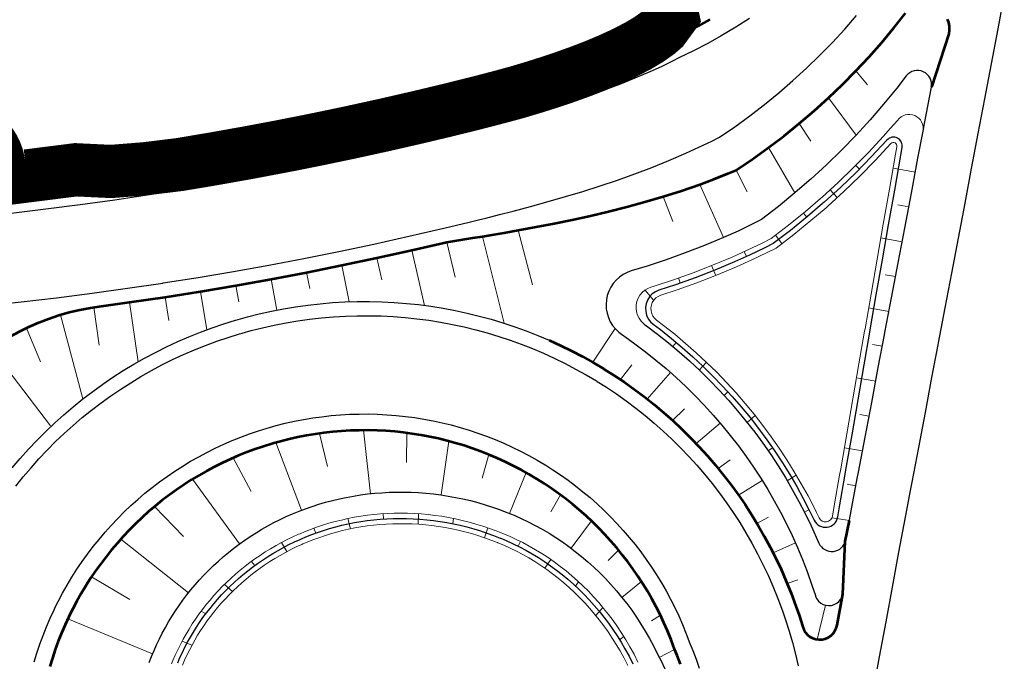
# Model space of a CAD drawing. Header units: metres. Extents: x 102313 to 104557, y 415820 to 422103.
# Tile 250 of 256: x 103896 to 104034, y 420761 to 420852. Entities that reach past the tile are written whole.
import ezdxf

# ---------------------------------------------------------------- set-up
doc = ezdxf.new("R2010")
doc.units = ezdxf.units.M
doc.header["$MEASUREMENT"] = 0
doc.linetypes.add('KG-GV', pattern=[42, 12, -6, 0, -6, 12, -6])
for name, color, linetype, lineweight in [('N-WE-GK-DAMWAND-G', 30, 'Continuous', 30), ('N-WE-GW-GRONDWERKLIJN-G', 90, 'Continuous', 53), ('N-WE-GW-GRONDWERKLIJN_KRUIN-G', 90, 'Continuous', 53), ('N-WE-GW-GRONDWERKLIJN_TEEN-G', 90, 'Continuous', 30), ('N-WE-GW-TALUDARCERING-G', 90, 'Continuous', 13), ('N-WE-GW-WATERGANG-G', 90, 'Continuous', 0), ('N-WE-GW-WATERGANG_WATERLIJN-G', 130, 'Continuous', 30), ('N-WE-KG-GRONDVERWERVING-G', 130, 'KG-GV', 30), ('N-WE-VH-KANTVERHARDING-GD', 6, 'Continuous', 30)]:
    doc.layers.add(name, color=color, linetype=linetype, lineweight=lineweight)

msp = doc.modelspace()

# ---------------------------------------------------------------- linework, layer by layer
at = {"layer": 'N-WE-GK-DAMWAND-G', "const_width": 0.5, "flags": 128}
msp.add_lwpolyline([(103987.956, 420852.393), (103986.556, 420850.48), (103985.79, 420849.817), (103984.406, 420848.84), (103982.946, 420847.974), (103980.978, 420846.955), (103978.946, 420846.019), (103976.863, 420845.147), (103974.737, 420844.326), (103972.571, 420843.55), (103970.371, 420842.811), (103968.139, 420842.105), (103965.877, 420841.428), (103963.579, 420840.804), (103961.255, 420840.197), (103959.407, 420839.727), (103957.544, 420839.263), (103956.541, 420839.016), (103955.249, 420838.702), (103951.79, 420837.879), (103947.028, 420836.788), (103942.256, 420835.744), (103937.475, 420834.747), (103932.683, 420833.798), (103927.883, 420832.895), (103923.074, 420832.04), (103918.257, 420831.231), (103913.442, 420830.639), (103913.407, 420830.636), (103908.53, 420830.247), (103903.576, 420830.487), (103887.084, 420828.406)], dxfattribs=at)
at = {"layer": 'N-WE-GW-GRONDWERKLIJN-G', "flags": 128}
for points in [[(104026.632, 420849.899), (104024.184, 420842.355)], [(104011.701, 420770.962), (104012.048, 420778.358), (104012.614, 420781.297)]]:
    msp.add_lwpolyline(points, dxfattribs=at)
at = {"layer": 'N-WE-GW-GRONDWERKLIJN_KRUIN-G', "flags": 128}
msp.add_lwpolyline([(103877.815, 420778.891, -0.3770636), (103907.19, 420811.515), (103911.139, 420812.061), (103916.147, 420812.805), (103916.183, 420812.811), (103921.147, 420813.599), (103926.14, 420814.443), (103931.123, 420815.337), (103936.097, 420816.281), (103941.062, 420817.274), (103946.016, 420818.317), (103950.96, 420819.41), (103955.893, 420820.552), (103959.545, 420821.131), (103960.909, 420821.354), (103961.97, 420821.531), (103963.95, 420821.867), (103965.936, 420822.215), (103968.464, 420822.677), (103971.001, 420823.167), (103973.548, 420823.69), (103976.102, 420824.251), (103978.664, 420824.853), (103981.233, 420825.504), (103983.806, 420826.206), (103986.382, 420826.967), (103988.959, 420827.79), (103991.534, 420828.681), (103993.519, 420829.419), (103995.499, 420830.202), (103996.668, 420830.687), (103998.967, 420832.242), (104001.216, 420833.856), (104003.188, 420835.353), (104003.411, 420835.527), (104005.553, 420837.255), (104007.638, 420839.036), (104009.667, 420840.87), (104011.637, 420842.754), (104013.547, 420844.687), (104015.397, 420846.667), (104017.185, 420848.692), (104018.91, 420850.76), (104020.53, 420852.822)], format="xyb", dxfattribs=at)
for points in [[(103992.962, 420851.928), (103991.238, 420850.968), (103989.291, 420849.95), (103987.319, 420848.987), (103986.424, 420848.537), (103984.894, 420847.8), (103983.34, 420847.09), (103981.289, 420846.207), (103979.201, 420845.365), (103977.077, 420844.562), (103974.92, 420843.795), (103972.731, 420843.061), (103970.512, 420842.357), (103968.264, 420841.68), (103965.989, 420841.028), (103963.689, 420840.395), (103961.364, 420839.78), (103959.515, 420839.304), (103957.651, 420838.835), (103956.647, 420838.585), (103955.355, 420838.267), (103951.895, 420837.435), (103947.132, 420836.332), (103942.357, 420835.277), (103937.573, 420834.27), (103932.778, 420833.31), (103927.974, 420832.399), (103923.162, 420831.536), (103918.341, 420830.721), (103913.547, 420829.959), (103913.512, 420829.954), (103908.675, 420829.235), (103903.832, 420828.565), (103898.982, 420827.943), (103894.126, 420827.37)], [(104026.393, 420851.97), (104026.57, 420851.472), (104026.67, 420850.952), (104026.691, 420850.424), (104026.632, 420849.899)], [(103970.292, 420806.718), (103971.875, 420805.996), (103973.437, 420805.232), (103974.979, 420804.425), (103976.498, 420803.577), (103977.993, 420802.689), (103978.115, 420802.614), (103979.464, 420801.76), (103980.909, 420800.793), (103982.328, 420799.786), (103983.719, 420798.742), (103985.081, 420797.66), (103986.414, 420796.542), (103987.716, 420795.389), (103988.987, 420794.2), (103990.224, 420792.978), (103991.429, 420791.723), (103992.599, 420790.436), (103993.734, 420789.118), (103994.833, 420787.77), (103995.895, 420786.392), (103996.92, 420784.986), (103997.906, 420783.554), (103998.853, 420782.095), (103999.761, 420780.611), (104000.628, 420779.103), (104001.454, 420777.572), (104002.239, 420776.019), (104002.981, 420774.446), (104003.681, 420772.854), (104004.405, 420771.068), (104005.076, 420769.262), (104005.519, 420767.972), (104006.042, 420766.319), (104006.189, 420765.944), (104006.42, 420765.562), (104006.716, 420765.228), (104007.066, 420764.951), (104007.461, 420764.741), (104007.886, 420764.604), (104008.329, 420764.545), (104008.775, 420764.566), (104009.21, 420764.666), (104009.621, 420764.842), (104009.993, 420765.088), (104010.316, 420765.397), (104010.579, 420765.758), (104010.774, 420766.16), (104010.893, 420766.59)], [(103988.802, 420761.101), (103988.346, 420762.286), (103987.969, 420763.198), (103987.487, 420764.496), (103986.967, 420765.778), (103986.464, 420766.922), (103985.931, 420768.053), (103985.367, 420769.168), (103984.774, 420770.267), (103984.151, 420771.351), (103983.499, 420772.417), (103982.818, 420773.465), (103982.11, 420774.494), (103981.374, 420775.504), (103980.611, 420776.494), (103979.821, 420777.462), (103979.006, 420778.409), (103978.165, 420779.334), (103977.3, 420780.235), (103976.411, 420781.113), (103975.498, 420781.967), (103974.563, 420782.796), (103973.605, 420783.599), (103972.627, 420784.376), (103971.627, 420785.126), (103970.608, 420785.849), (103969.57, 420786.544), (103968.601, 420787.158), (103968.513, 420787.212), (103967.439, 420787.85), (103966.348, 420788.459), (103965.24, 420789.038), (103964.118, 420789.587), (103962.981, 420790.106), (103961.831, 420790.594), (103960.667, 420791.051), (103959.492, 420791.476), (103958.306, 420791.869), (103957.11, 420792.23), (103955.904, 420792.559), (103954.69, 420792.855), (103953.469, 420793.118), (103952.24, 420793.348), (103951.006, 420793.545), (103949.767, 420793.709), (103948.525, 420793.839), (103947.279, 420793.935), (103946.031, 420793.998), (103944.781, 420794.027), (103943.532, 420794.022), (103942.283, 420793.984), (103941.035, 420793.912), (103939.79, 420793.806), (103938.548, 420793.667), (103937.311, 420793.494), (103936.078, 420793.288), (103934.852, 420793.049), (103933.632, 420792.776), (103932.42, 420792.471), (103931.493, 420792.214), (103931.217, 420792.133), (103930.023, 420791.763), (103928.84, 420791.361), (103927.668, 420790.927), (103926.509, 420790.462), (103925.362, 420789.965), (103924.229, 420789.438), (103923.111, 420788.88), (103922.008, 420788.293), (103920.921, 420787.676), (103919.852, 420787.029), (103918.8, 420786.354), (103917.767, 420785.651), (103916.753, 420784.921), (103915.76, 420784.163), (103914.787, 420783.379), (103913.835, 420782.568), (103912.906, 420781.733), (103912, 420780.872), (103911.117, 420779.988), (103910.259, 420779.08), (103909.425, 420778.149), (103908.617, 420777.196), (103907.835, 420776.221), (103907.079, 420775.226), (103906.351, 420774.211), (103905.65, 420773.176), (103904.977, 420772.123), (103904.333, 420771.052), (103903.718, 420769.964), (103903.133, 420768.86), (103902.784, 420768.165), (103902.578, 420767.741), (103902.053, 420766.606), (103901.559, 420765.459), (103901.096, 420764.298), (103900.665, 420763.125), (103900.265, 420761.941), (103899.898, 420760.747)], [(104010.893, 420766.59), (104011.701, 420770.962)]]:
    msp.add_lwpolyline(points, dxfattribs=at)
at = {"layer": 'N-WE-GW-GRONDWERKLIJN_TEEN-G', "flags": 128}
msp.add_lwpolyline([(103983.79, 420808.91), (103984.009, 420808.751), (103985.581, 420807.57), (103987.119, 420806.349), (103988.621, 420805.09), (103990.088, 420803.794), (103991.517, 420802.461), (103992.909, 420801.093), (103994.262, 420799.69), (103995.575, 420798.254), (103996.849, 420796.786), (103998.081, 420795.286), (103999.271, 420793.757), (104000.419, 420792.199), (104001.524, 420790.613), (104002.585, 420789), (104003.602, 420787.362), (104004.574, 420785.7), (104005.5, 420784.015), (104006.38, 420782.308), (104007.214, 420780.581), (104008.316, 420778.134, 0.7340034), (104012.105, 420778.586), (104012.974, 420783.213), (104013.734, 420787.23), (104013.906, 420788.141), (104014.837, 420793.053), (104015.769, 420797.966), (104016.7, 420802.878), (104017.572, 420807.476), (104017.631, 420807.791), (104018.563, 420812.703), (104019.494, 420817.616), (104020.425, 420822.528), (104021.357, 420827.441), (104022.288, 420832.353), (104023.014, 420836.183), (104023.219, 420837.266), (104024.184, 420842.355, 0.7860302), (104020.644, 420843.96), (104019.298, 420842.24), (104017.453, 420839.999), (104015.538, 420837.797), (104013.554, 420835.637), (104011.502, 420833.522), (104009.382, 420831.453), (104007.196, 420829.432), (104006.967, 420829.227), (104004.942, 420827.465), (104002.62, 420825.557), (104000.232, 420823.712), (103999.015, 420823.099), (103996.949, 420822.109), (103994.874, 420821.178), (103992.18, 420820.055), (103989.484, 420819.018), (103986.792, 420818.06), (103984.107, 420817.174), (103981.878, 420816.485), (103981.285, 420816.266), (103980.725, 420815.973), (103980.206, 420815.612), (103979.737, 420815.188), (103979.326, 420814.708), (103978.978, 420814.181), (103978.699, 420813.614), (103978.494, 420813.016), (103978.366, 420812.397), (103978.317, 420811.767), (103978.349, 420811.135), (103978.459, 420810.513), (103978.647, 420809.91), (103978.91, 420809.335), (103979.243, 420808.798), (103979.642, 420808.307), (103980.099, 420807.87), (103980.491, 420807.572), (103980.838, 420807.333), (103980.965, 420807.244), (103982.374, 420806.236), (103983.878, 420805.1), (103985.35, 420803.926), (103986.788, 420802.716), (103988.191, 420801.47), (103989.558, 420800.189), (103990.889, 420798.874), (103992.183, 420797.527), (103993.439, 420796.148), (103994.656, 420794.738), (103995.834, 420793.299), (103996.972, 420791.83), (103998.069, 420790.335), (103999.124, 420788.813), (104000.137, 420787.266), (104001.108, 420785.695), (104002.036, 420784.1), (104002.92, 420782.484), (104003.759, 420780.848), (104004.555, 420779.192), (104005.305, 420777.517), (104006.009, 420775.826), (104006.668, 420774.118), (104007.344, 420772.21), (104007.826, 420770.731), (104007.862, 420770.626), (104008.038, 420770.267), (104008.283, 420769.952), (104008.585, 420769.69), (104008.933, 420769.495), (104009.313, 420769.372), (104009.71, 420769.327), (104010.108, 420769.362), (104010.491, 420769.475), (104010.843, 420769.662), (104011.152, 420769.916), (104011.404, 420770.225), (104011.59, 420770.579), (104011.701, 420770.962)], format="xyb", dxfattribs=at)
for points in [[(103894.617, 420788.747), (103895.742, 420790.074), (103896.903, 420791.369), (103898.098, 420792.633), (103899.327, 420793.865), (103900.588, 420795.063), (103901.881, 420796.226), (103903.206, 420797.354), (103904.56, 420798.445), (103905.943, 420799.5), (103907.354, 420800.517), (103908.792, 420801.496), (103910.256, 420802.435), (103911.745, 420803.335), (103913.257, 420804.194), (103914.793, 420805.012), (103916.349, 420805.788), (103917.926, 420806.522), (103919.523, 420807.214), (103921.137, 420807.861), (103922.768, 420808.465), (103924.415, 420809.025), (103926.077, 420809.54), (103926.46, 420809.652), (103927.751, 420810.01), (103929.438, 420810.435), (103931.136, 420810.814), (103932.843, 420811.147), (103934.559, 420811.434), (103936.282, 420811.675), (103938.01, 420811.868), (103939.744, 420812.016), (103941.48, 420812.116), (103943.219, 420812.169), (103944.958, 420812.176), (103946.697, 420812.136), (103948.435, 420812.048), (103950.169, 420811.914), (103951.899, 420811.733), (103953.624, 420811.505), (103955.341, 420811.231), (103957.051, 420810.911), (103958.752, 420810.545), (103960.442, 420810.133), (103962.12, 420809.675), (103963.785, 420809.173), (103965.436, 420808.625), (103967.072, 420808.033), (103968.691, 420807.398), (103970.292, 420806.718)], [(103913.921, 420761.307), (103914.244, 420762.149), (103914.372, 420762.465), (103914.591, 420762.983), (103914.959, 420763.81), (103915.348, 420764.629), (103915.76, 420765.439), (103916.192, 420766.24), (103916.646, 420767.032), (103917.12, 420767.814), (103917.615, 420768.585), (103918.131, 420769.346), (103918.667, 420770.094), (103919.224, 420770.831), (103919.8, 420771.555), (103920.396, 420772.265), (103921.011, 420772.962), (103921.646, 420773.645), (103922.299, 420774.314), (103922.971, 420774.967), (103923.661, 420775.605), (103924.369, 420776.226), (103925.095, 420776.831), (103925.837, 420777.419), (103926.597, 420777.99), (103927.374, 420778.542), (103928.166, 420779.076), (103928.975, 420779.591), (103929.798, 420780.087), (103930.637, 420780.563), (103931.49, 420781.018), (103932.358, 420781.454), (103933.239, 420781.868), (103934.133, 420782.26), (103934.34, 420782.347), (103935.039, 420782.631), (103935.959, 420782.979), (103936.889, 420783.305), (103937.831, 420783.608), (103938.784, 420783.887), (103939.747, 420784.143), (103940.719, 420784.375), (103941.701, 420784.582), (103942.691, 420784.765), (103943.689, 420784.922), (103944.694, 420785.055), (103945.706, 420785.161), (103946.724, 420785.242), (103947.748, 420785.297), (103948.776, 420785.325), (103949.809, 420785.327), (103950.845, 420785.302), (103951.884, 420785.25), (103952.926, 420785.17), (103953.969, 420785.064), (103955.013, 420784.93), (103956.058, 420784.768), (103957.101, 420784.578), (103958.144, 420784.36), (103959.185, 420784.115), (103960.224, 420783.841), (103961.259, 420783.539), (103962.29, 420783.209), (103963.316, 420782.851), (103964.337, 420782.465), (103965.352, 420782.05), (103965.435, 420782.015), (103966.359, 420781.606), (103967.356, 420781.131), (103968.342, 420780.626), (103969.317, 420780.09), (103970.28, 420779.525), (103971.229, 420778.929), (103972.164, 420778.304), (103973.083, 420777.65), (103973.986, 420776.968), (103974.872, 420776.257), (103975.739, 420775.519), (103976.588, 420774.754), (103977.417, 420773.962), (103978.225, 420773.143), (103979.012, 420772.3), (103979.776, 420771.431), (103980.518, 420770.538), (103981.235, 420769.621), (103981.928, 420768.682), (103982.595, 420767.72), (103983.237, 420766.736), (103983.851, 420765.732), (103984.438, 420764.708), (103985.055, 420763.551), (103985.637, 420762.372), (103986.082, 420761.537), (103986.626, 420760.443)]]:
    msp.add_lwpolyline(points, dxfattribs=at)
at = {"layer": 'N-WE-GW-TALUDARCERING-G', "flags": 128}
for points in [[(104015.18, 420842.727), (104013.547, 420844.687)], [(104013.554, 420835.637), (104009.667, 420840.87)], [(104007.192, 420834.771), (104005.553, 420837.255)], [(104004.942, 420827.465), (104001.216, 420833.856)], [(104013.516, 420831.363), (104014.042, 420830.846)], [(104021.922, 420830.423), (104018.793, 420830.977)], [(103998.222, 420827.645), (103996.668, 420830.687)], [(103994.874, 420821.178), (103991.534, 420828.681)], [(103987.751, 420823.458), (103986.382, 420826.967)], [(104009.9, 420827.91), (104010.909, 420826.83)], [(104020.991, 420825.511), (104019.457, 420825.781)], [(104006.139, 420824.617), (104006.618, 420824.052)], [(103963.934, 420809.125), (103960.909, 420821.354)], [(103967.932, 420814.546), (103965.936, 420822.215)], [(104002.218, 420821.516), (104003.108, 420820.336)], [(103957.063, 420815.606), (103955.893, 420820.552)], [(104020.06, 420820.598), (104017.057, 420821.125)], [(103952.72, 420811.631), (103950.96, 420819.41)], [(103997.8, 420819.204), (103998.122, 420818.526)], [(103942.116, 420812.141), (103941.062, 420817.274)], [(103946.686, 420815.213), (103946.016, 420818.317)], [(103993.204, 420817.236), (103993.779, 420815.851)], [(103936.538, 420814.02), (103936.097, 420816.281)], [(104019.128, 420815.686), (104017.662, 420815.941)], [(103926.545, 420812.117), (103926.14, 420814.443)], [(103931.928, 420810.975), (103931.123, 420815.337)], [(103988.519, 420815.491), (103988.777, 420814.787)], [(103922.033, 420808.199), (103921.147, 420813.599)], [(103983.829, 420813.79), (103985.029, 420812.346)], [(103912.341, 420803.68), (103911.139, 420812.061)], [(103916.657, 420809.49), (103916.147, 420812.805)], [(103901.412, 420810.31), (103904.56, 420798.445)], [(103906.838, 420806.011), (103906.124, 420811.367)], [(104018.197, 420810.773), (104015.339, 420811.269)], [(103896.607, 420808.436), (103898.603, 420803.685)], [(103979.579, 420808.384), (103976.433, 420803.614)], [(103987.732, 420805.836), (103988.199, 420806.421)], [(104017.266, 420805.861), (104015.876, 420806.101)], [(103891.694, 420805.519), (103899.999, 420794.657)], [(103981.957, 420803.256), (103980.356, 420801.17)], [(103991.464, 420802.51), (103992.475, 420803.617)], [(103987.412, 420802.161), (103984.113, 420798.435)], [(104016.334, 420800.948), (104013.634, 420801.416)], [(103994.955, 420798.932), (103995.495, 420799.451)], [(103989.357, 420797.072), (103987.676, 420795.425)], [(104015.403, 420796.036), (104014.091, 420796.264)], [(103994.407, 420795.027), (103991.024, 420792.152)], [(103998.202, 420795.131), (103999.35, 420796.093)], [(103939.056, 420788.916), (103937.936, 420793.585)], [(103945.099, 420785.097), (103944.135, 420794.029)], [(103950.167, 420789.485), (103950.243, 420793.65)], [(103935.403, 420782.769), (103931.764, 420792.291)], [(103955.071, 420784.92), (103956.156, 420792.493)], [(104001.176, 420791.113), (104001.78, 420791.556)], [(104014.472, 420791.123), (104011.921, 420791.568)], [(103928.303, 420785.409), (103925.742, 420790.134)], [(103960.872, 420787.262), (103961.779, 420790.615)], [(103995.821, 420789.868), (103994.137, 420788.632)], [(103964.7, 420782.316), (103967.032, 420788.082)], [(103926.638, 420778.018), (103920.002, 420787.122)], [(104000.319, 420786.973), (103996.994, 420784.881)], [(104003.87, 420786.903), (104005.138, 420787.703)], [(104013.541, 420786.211), (104012.302, 420786.427)], [(103970.55, 420782.54), (103971.897, 420784.928)], [(103918.742, 420779.047), (103914.675, 420783.286)], [(104006.272, 420782.518), (104006.93, 420782.876)], [(103941.934, 420781.594), (103942.293, 420780.149)], [(103946.884, 420782.271), (103946.958, 420781.532)], [(103951.88, 420782.271), (103951.817, 420780.79)], [(103956.831, 420781.603), (103956.698, 420780.876)], [(103973.387, 420777.421), (103976.259, 420781.258)], [(104001.204, 420781.783), (103999.578, 420780.916)], [(104012.614, 420781.297), (104010.205, 420781.718)], [(103937.127, 420780.233), (103937.411, 420779.545)], [(103961.652, 420780.292), (103961.192, 420778.887)], [(103919.448, 420771.113), (103909.892, 420778.676)], [(103932.558, 420778.213), (103933.326, 420776.933)], [(103966.259, 420778.359), (103965.932, 420777.696)], [(103978.631, 420775.669), (103980.073, 420777.159)], [(104005.018, 420778.156), (104001.872, 420776.759)], [(103928.327, 420775.556), (103928.804, 420774.982)], [(103970.551, 420775.803), (103969.708, 420774.582)], [(103911.2, 420770.181), (103905.778, 420773.369)], [(103974.448, 420772.677), (103974.021, 420772.059)], [(103980.557, 420770.488), (103983.316, 420772.705)], [(104005.37, 420772.973), (104003.859, 420772.429)], [(103924.527, 420772.314), (103925.647, 420771.325)], [(103921.245, 420768.549), (103921.876, 420768.147)], [(103977.885, 420769.051), (103976.863, 420767.949)], [(104009.261, 420769.389), (104008.083, 420764.568)], [(103914.396, 420762.52), (103902.446, 420767.462)], [(103984.704, 420767.189), (103985.97, 420767.973)], [(103918.562, 420764.335), (103919.938, 420763.742)], [(103980.804, 420764.997), (103980.222, 420764.524)], [(103985.827, 420762.016), (103987.983, 420763.164)]]:
    msp.add_lwpolyline(points, dxfattribs=at)
at = {"layer": 'N-WE-GW-WATERGANG-G', "flags": 128}
for points in [[(104023.01, 420836.162, 0.805066), (104019.415, 420837.693), (104018.428, 420836.602), (104018.428, 420836.602), (104017.393, 420835.439), (104015.343, 420833.229), (104013.223, 420831.065), (104011.035, 420828.949), (104008.778, 420826.883), (104008.543, 420826.674), (104006.453, 420824.873), (104004.059, 420822.925), (104001.596, 420821.04), (104000.346, 420820.41), (103998.223, 420819.393), (103996.094, 420818.438), (103993.333, 420817.285), (103990.575, 420816.223), (103987.824, 420815.243), (103985.086, 420814.339), (103984.649, 420814.2), (103984.196, 420814.015), (103983.779, 420813.759), (103983.409, 420813.439), (103983.096, 420813.063), (103982.849, 420812.641), (103982.673, 420812.184), (103982.574, 420811.705), (103982.554, 420811.216), (103982.614, 420810.73), (103982.752, 420810.261), (103982.965, 420809.82), (103983.246, 420809.42), (103983.589, 420809.07), (103983.79, 420808.91)], [(103985.44, 420809.556), (103986.433, 420808.805), (103988.003, 420807.561), (103989.538, 420806.278), (103991.036, 420804.956), (103992.497, 420803.597), (103993.919, 420802.202), (103995.301, 420800.772), (103996.644, 420799.307), (103997.945, 420797.81), (103999.204, 420796.28), (104000.421, 420794.72), (104001.595, 420793.131), (104002.724, 420791.513), (104003.809, 420789.867), (104004.849, 420788.196), (104005.843, 420786.5), (104006.79, 420784.78), (104007.69, 420783.038), (104007.968, 420782.46), (104008.349, 420781.699, 0.7371792), (104010.244, 420781.944), (104010.542, 420783.658), (104011.245, 420787.687), (104011.404, 420788.6), (104012.263, 420793.526), (104013.119, 420798.452), (104013.974, 420803.379), (104014.772, 420807.991), (104014.826, 420808.306), (104015.68, 420813.234), (104016.538, 420818.162), (104017.401, 420823.088), (104018.268, 420828.014), (104019.14, 420832.938), (104019.327, 420833.991, 0.7473316), (104018.469, 420834.42), (104016.238, 420832.025), (104014.084, 420829.837), (104011.861, 420827.698), (104009.569, 420825.609), (104009.33, 420825.398), (104007.209, 420823.578), (104004.778, 420821.609), (104002.279, 420819.705), (104001.011, 420819.066), (103998.86, 420818.036), (103996.704, 420817.068), (103993.91, 420815.901), (103991.12, 420814.826), (103988.34, 420813.835), (103986.02, 420813.064), (103985.654, 420812.904), (103985.328, 420812.674), (103985.053, 420812.384), (103984.841, 420812.046), (103984.701, 420811.672), (103984.638, 420811.278), (103984.655, 420810.879), (103984.75, 420810.491), (103984.921, 420810.13), (103985.16, 420809.81), (103985.44, 420809.556)]]:
    msp.add_lwpolyline(points, format="xyb", dxfattribs=at)
for points in [[(103917.064, 420761.141), (103917.26, 420761.614), (103917.59, 420762.369), (103917.94, 420763.118), (103918.309, 420763.859), (103918.698, 420764.592), (103919.106, 420765.316), (103919.534, 420766.032), (103919.98, 420766.739), (103920.445, 420767.436), (103920.929, 420768.123), (103921.431, 420768.799), (103921.952, 420769.464), (103922.491, 420770.118), (103923.047, 420770.759), (103923.621, 420771.388), (103924.213, 420772.004), (103924.822, 420772.606), (103925.448, 420773.195), (103926.09, 420773.769), (103926.749, 420774.329), (103927.424, 420774.873), (103928.114, 420775.401), (103928.82, 420775.914), (103929.541, 420776.41), (103930.277, 420776.888), (103931.027, 420777.35), (103931.792, 420777.794), (103932.57, 420778.219), (103933.361, 420778.626), (103934.165, 420779.014), (103934.982, 420779.383), (103935.172, 420779.465), (103935.811, 420779.732), (103936.652, 420780.061), (103937.503, 420780.369), (103938.366, 420780.656), (103939.239, 420780.922), (103940.121, 420781.167), (103941.013, 420781.389), (103941.914, 420781.59), (103942.823, 420781.768), (103943.74, 420781.923), (103944.665, 420782.055), (103945.596, 420782.163), (103946.533, 420782.248), (103947.476, 420782.309), (103948.424, 420782.346), (103949.376, 420782.358), (103950.332, 420782.346), (103951.292, 420782.309), (103952.255, 420782.246), (103953.219, 420782.159), (103954.185, 420782.046), (103955.152, 420781.908), (103956.119, 420781.743), (103957.086, 420781.553), (103958.051, 420781.337), (103959.015, 420781.095), (103959.977, 420780.827), (103960.935, 420780.533), (103961.889, 420780.212), (103962.84, 420779.865), (103963.785, 420779.492), (103963.862, 420779.46), (103964.723, 420779.091), (103965.653, 420778.661), (103966.574, 420778.203), (103967.484, 420777.716), (103968.383, 420777.2), (103969.27, 420776.657), (103970.144, 420776.086), (103971.004, 420775.487), (103971.85, 420774.862), (103972.679, 420774.21), (103973.492, 420773.531), (103974.288, 420772.827), (103975.066, 420772.098), (103975.825, 420771.344), (103976.564, 420770.565), (103977.283, 420769.763), (103977.98, 420768.938), (103978.655, 420768.091), (103979.307, 420767.221), (103979.936, 420766.331), (103980.541, 420765.419), (103981.121, 420764.488), (103981.675, 420763.538), (103982.259, 420762.465), (103982.81, 420761.369)], [(103918.595, 420760.929), (103918.906, 420761.649), (103919.236, 420762.362), (103919.584, 420763.068), (103919.951, 420763.767), (103920.337, 420764.459), (103920.741, 420765.142), (103921.162, 420765.816), (103921.602, 420766.482), (103922.06, 420767.138), (103922.535, 420767.784), (103923.028, 420768.419), (103923.538, 420769.044), (103924.065, 420769.658), (103924.609, 420770.259), (103925.17, 420770.849), (103925.748, 420771.426), (103926.341, 420771.99), (103926.951, 420772.541), (103927.576, 420773.077), (103928.217, 420773.599), (103928.872, 420774.107), (103929.543, 420774.599), (103930.229, 420775.076), (103930.928, 420775.537), (103931.642, 420775.982), (103932.369, 420776.409), (103933.11, 420776.82), (103933.863, 420777.213), (103934.629, 420777.588), (103935.407, 420777.944), (103935.588, 420778.024), (103936.197, 420778.282), (103936.998, 420778.601), (103937.811, 420778.9), (103938.633, 420779.18), (103939.466, 420779.44), (103940.309, 420779.678), (103941.16, 420779.897), (103942.021, 420780.094), (103942.89, 420780.269), (103943.766, 420780.423), (103944.65, 420780.555), (103945.541, 420780.664), (103946.437, 420780.751), (103947.34, 420780.815), (103948.248, 420780.856), (103949.16, 420780.874), (103950.076, 420780.868), (103950.996, 420780.838), (103951.919, 420780.785), (103952.844, 420780.707), (103953.771, 420780.604), (103954.699, 420780.478), (103955.628, 420780.326), (103956.556, 420780.15), (103957.484, 420779.949), (103958.411, 420779.722), (103959.335, 420779.471), (103960.257, 420779.194), (103961.176, 420778.892), (103962.091, 420778.565), (103963.001, 420778.213), (103963.076, 420778.183), (103963.905, 420777.834), (103964.802, 420777.426), (103965.689, 420776.991), (103966.567, 420776.529), (103967.435, 420776.038), (103968.291, 420775.521), (103969.134, 420774.977), (103969.965, 420774.406), (103970.781, 420773.809), (103971.583, 420773.186), (103972.369, 420772.537), (103973.139, 420771.864), (103973.891, 420771.166), (103974.625, 420770.444), (103975.34, 420769.698), (103976.036, 420768.93), (103976.711, 420768.138), (103977.365, 420767.325), (103977.997, 420766.491), (103978.607, 420765.636), (103979.193, 420764.761), (103979.756, 420763.867), (103980.294, 420762.954), (103980.861, 420761.921), (103981.396, 420760.868)]]:
    msp.add_lwpolyline(points, dxfattribs=at)
at = {"layer": 'N-WE-GW-WATERGANG_WATERLIJN-G', "flags": 128}
msp.add_lwpolyline([(103984.961, 420808.978), (103985.973, 420808.212), (103987.53, 420806.979), (103989.049, 420805.709), (103990.533, 420804.4), (103991.978, 420803.055), (103993.386, 420801.674), (103994.755, 420800.258), (103996.084, 420798.808), (103997.372, 420797.325), (103998.619, 420795.811), (103999.824, 420794.267), (104000.986, 420792.693), (104002.104, 420791.091), (104003.178, 420789.463), (104004.207, 420787.808), (104005.191, 420786.129), (104006.128, 420784.427), (104007.019, 420782.704), (104007.295, 420782.13), (104007.674, 420781.374, 0.7337739), (104010.983, 420781.815), (104011.281, 420783.529), (104011.984, 420787.558), (104012.143, 420788.471), (104013.002, 420793.397), (104013.858, 420798.323), (104014.713, 420803.25), (104015.511, 420807.863), (104015.565, 420808.179), (104016.419, 420813.106), (104017.277, 420818.033), (104018.14, 420822.959), (104019.007, 420827.884), (104019.878, 420832.807), (104020.065, 420833.86, 0.7473316), (104017.92, 420834.931), (104015.696, 420832.544), (104013.557, 420830.37), (104011.348, 420828.245), (104009.068, 420826.168), (104008.837, 420825.963), (104006.728, 420824.154), (104004.315, 420822.198), (104001.879, 420820.343), (104000.681, 420819.739), (103998.544, 420818.716), (103996.406, 420817.756), (103993.631, 420816.597), (103990.859, 420815.529), (103988.096, 420814.545), (103985.751, 420813.765), (103985.285, 420813.561), (103984.835, 420813.245), (103984.457, 420812.846), (103984.165, 420812.379), (103983.973, 420811.865), (103983.886, 420811.322), (103983.909, 420810.772), (103984.04, 420810.238), (103984.275, 420809.741), (103984.603, 420809.302), (103984.961, 420808.978)], format="xyb", close=True, dxfattribs=at)
msp.add_lwpolyline([(103917.927, 420761.272), (103918.248, 420762.009), (103918.588, 420762.74), (103918.947, 420763.463), (103919.325, 420764.179), (103919.722, 420764.888), (103920.137, 420765.587), (103920.571, 420766.278), (103921.024, 420766.959), (103921.494, 420767.63), (103921.983, 420768.291), (103922.49, 420768.942), (103923.014, 420769.581), (103923.556, 420770.208), (103924.115, 420770.824), (103924.692, 420771.426), (103925.285, 420772.016), (103925.894, 420772.592), (103926.52, 420773.155), (103927.162, 420773.703), (103927.82, 420774.236), (103928.493, 420774.754), (103929.182, 420775.257), (103929.885, 420775.743), (103930.603, 420776.213), (103931.335, 420776.666), (103932.08, 420777.102), (103932.84, 420777.52), (103933.612, 420777.92), (103934.397, 420778.301), (103935.195, 420778.664), (103935.38, 420778.744), (103936.004, 420779.007), (103936.825, 420779.331), (103937.657, 420779.635), (103938.5, 420779.918), (103939.352, 420780.181), (103940.215, 420780.423), (103941.087, 420780.643), (103941.968, 420780.842), (103942.857, 420781.018), (103943.753, 420781.173), (103944.657, 420781.305), (103945.568, 420781.414), (103946.485, 420781.5), (103947.408, 420781.562), (103948.336, 420781.601), (103949.268, 420781.616), (103950.204, 420781.607), (103951.144, 420781.573), (103952.087, 420781.515), (103953.032, 420781.433), (103953.978, 420781.325), (103954.926, 420781.193), (103955.873, 420781.035), (103956.821, 420780.852), (103957.768, 420780.643), (103958.713, 420780.409), (103959.656, 420780.149), (103960.596, 420779.863), (103961.533, 420779.552), (103962.465, 420779.215), (103963.393, 420778.852), (103963.469, 420778.821), (103964.314, 420778.462), (103965.227, 420778.044), (103966.132, 420777.597), (103967.026, 420777.122), (103967.909, 420776.619), (103968.78, 420776.089), (103969.639, 420775.531), (103970.485, 420774.947), (103971.315, 420774.335), (103972.131, 420773.698), (103972.931, 420773.034), (103973.713, 420772.346), (103974.478, 420771.632), (103975.225, 420770.894), (103975.952, 420770.132), (103976.659, 420769.346), (103977.345, 420768.538), (103978.01, 420767.708), (103978.652, 420766.856), (103979.272, 420765.983), (103979.867, 420765.09), (103980.438, 420764.178), (103980.985, 420763.246), (103981.56, 420762.193), (103982.103, 420761.119)], dxfattribs=at)
at = {"layer": 'N-WE-KG-GRONDVERWERVING-G', "linetype": 'Continuous', "lineweight": 0, "ltscale": 5, "const_width": 7.5, "flags": 128}
msp.add_lwpolyline([(103986.337, 420858.904), (103987.689, 420852.451), (103986.371, 420850.651), (103985.636, 420850.014), (103984.27, 420849.05), (103982.825, 420848.193), (103980.868, 420847.18), (103978.845, 420846.248), (103976.77, 420845.379), (103974.649, 420844.56), (103972.489, 420843.786), (103970.294, 420843.049), (103968.065, 420842.344), (103965.808, 420841.668), (103963.514, 420841.046), (103961.193, 420840.439), (103959.346, 420839.969), (103957.484, 420839.506), (103956.481, 420839.259), (103955.191, 420838.945), (103951.733, 420838.122), (103946.974, 420837.032), (103942.204, 420835.989), (103937.425, 420834.992), (103932.636, 420834.043), (103927.838, 420833.141), (103923.031, 420832.286), (103918.221, 420831.479), (103913.414, 420830.888), (103913.384, 420830.884), (103908.526, 420830.497), (103903.566, 420830.737), (103893.666, 420829.488), (103893.595, 420829.48), (103892.971, 420829.401), (103892.704, 420831.515, 0.4119682), (103886.124, 420836.821)], format="xyb", dxfattribs=at)
at = {"layer": 'N-WE-VH-KANTVERHARDING-GD', "flags": 128}
for points in [[(104034.461, 420855.491), (104033.529, 420850.578), (104032.598, 420845.666), (104031.667, 420840.753), (104030.736, 420835.841), (104029.804, 420830.928), (104028.873, 420826.016), (104027.942, 420821.103), (104027.01, 420816.191), (104026.079, 420811.278), (104025.148, 420806.366), (104025.088, 420806.052), (104024.216, 420801.453), (104023.285, 420796.541), (104022.354, 420791.628), (104021.422, 420786.716), (104021.25, 420785.805), (104020.492, 420781.796), (104019.567, 420776.873), (104018.648, 420771.95), (104017.736, 420767.025), (104016.829, 420762.099), (104015.929, 420757.172)], [(103890.836, 420811.576), (103895.849, 420812.117), (103900.858, 420812.708), (103905.86, 420813.35), (103910.855, 420814.041), (103915.843, 420814.782), (103915.879, 420814.787), (103920.824, 420815.573), (103925.796, 420816.414), (103930.76, 420817.304), (103935.715, 420818.244), (103940.66, 420819.233), (103945.594, 420820.272), (103950.519, 420821.36), (103955.432, 420822.498), (103959.001, 420823.357), (103960.333, 420823.684), (103961.369, 420823.942), (103963.299, 420824.428), (103965.231, 420824.925), (103967.683, 420825.574), (103970.137, 420826.248), (103972.59, 420826.952), (103975.04, 420827.69), (103977.487, 420828.466), (103979.928, 420829.285), (103982.36, 420830.15), (103984.782, 420831.066), (103987.19, 420832.037), (103989.582, 420833.067), (103991.414, 420833.904), (103993.233, 420834.78), (103994.302, 420835.318), (103996.474, 420836.805), (103998.597, 420838.348), (104000.458, 420839.778), (104000.668, 420839.945), (104002.688, 420841.594), (104004.654, 420843.295), (104006.565, 420845.044), (104008.421, 420846.84), (104010.219, 420848.682), (104011.959, 420850.568), (104013.64, 420852.496)], [(103998.516, 420852.054), (103996.591, 420850.83), (103994.54, 420849.605), (103992.649, 420848.549), (103990.634, 420847.493), (103988.592, 420846.494), (103987.666, 420846.028), (103986.083, 420845.265), (103984.478, 420844.532), (103982.366, 420843.622), (103980.219, 420842.757), (103978.041, 420841.933), (103975.833, 420841.148), (103973.598, 420840.399), (103971.338, 420839.682), (103969.053, 420838.994), (103966.746, 420838.332), (103964.417, 420837.692), (103962.069, 420837.07), (103960.205, 420836.59), (103958.329, 420836.118), (103957.32, 420835.867), (103956.02, 420835.548), (103952.54, 420834.71), (103947.749, 420833.601), (103942.948, 420832.54), (103938.136, 420831.527), (103933.314, 420830.562), (103928.483, 420829.646), (103923.642, 420828.777), (103918.794, 420827.958), (103913.955, 420827.189), (103909.073, 420826.464), (103904.202, 420825.79), (103899.324, 420825.164), (103894.441, 420824.588)], [(103895.105, 420786.16), (103896.16, 420787.474), (103897.25, 420788.76), (103898.375, 420790.015), (103899.533, 420791.24), (103900.723, 420792.433), (103901.945, 420793.594), (103903.199, 420794.721), (103904.482, 420795.814), (103905.794, 420796.872), (103907.134, 420797.894), (103908.502, 420798.879), (103909.895, 420799.827), (103911.314, 420800.738), (103912.756, 420801.61), (103914.222, 420802.442), (103915.709, 420803.235), (103917.218, 420803.987), (103918.746, 420804.698), (103920.292, 420805.368), (103921.857, 420805.995), (103923.437, 420806.581), (103925.033, 420807.123), (103926.643, 420807.622), (103927.015, 420807.731), (103928.266, 420808.078), (103929.9, 420808.489), (103931.545, 420808.856), (103933.2, 420809.179), (103934.862, 420809.457), (103936.531, 420809.69), (103938.206, 420809.878), (103939.886, 420810.021), (103941.569, 420810.118), (103943.253, 420810.17), (103944.939, 420810.176), (103946.624, 420810.137), (103948.307, 420810.052), (103949.988, 420809.922), (103951.664, 420809.747), (103953.335, 420809.526), (103955, 420809.261), (103956.656, 420808.95), (103958.304, 420808.596), (103959.942, 420808.196), (103961.568, 420807.753), (103963.181, 420807.266), (103964.781, 420806.735), (103966.366, 420806.162), (103967.935, 420805.546), (103969.487, 420804.888), (103971.02, 420804.188), (103972.534, 420803.447), (103974.028, 420802.666), (103975.499, 420801.844), (103976.948, 420800.983), (103977.067, 420800.911), (103978.374, 420800.084), (103979.774, 420799.146), (103981.149, 420798.171), (103982.497, 420797.159), (103983.817, 420796.111), (103985.108, 420795.027), (103986.37, 420793.91), (103987.601, 420792.758), (103988.8, 420791.574), (103989.967, 420790.358), (103991.101, 420789.111), (103992.201, 420787.834), (103993.266, 420786.527), (103994.295, 420785.192), (103995.288, 420783.83), (103996.243, 420782.442), (103997.161, 420781.028), (103998.041, 420779.59), (103998.881, 420778.129), (103999.682, 420776.646), (104000.442, 420775.142), (104001.161, 420773.617), (104001.839, 420772.074), (104002.541, 420770.344), (104003.191, 420768.594), (104003.62, 420767.343), (104004.128, 420765.737), (104004.596, 420764.119), (104005.022, 420762.49), (104005.409, 420760.852)], [(103897.69, 420761.393), (103898.076, 420762.647), (103898.496, 420763.89), (103898.948, 420765.121), (103899.434, 420766.339), (103899.953, 420767.544), (103900.504, 420768.735), (103900.72, 420769.18), (103901.087, 420769.91), (103901.701, 420771.069), (103902.346, 420772.211), (103903.022, 420773.335), (103903.728, 420774.44), (103904.464, 420775.526), (103905.229, 420776.592), (103906.022, 420777.637), (103906.843, 420778.66), (103907.691, 420779.66), (103908.566, 420780.637), (103909.468, 420781.59), (103910.394, 420782.519), (103911.345, 420783.422), (103912.321, 420784.299), (103913.319, 420785.15), (103914.34, 420785.973), (103915.383, 420786.768), (103916.447, 420787.535), (103917.532, 420788.273), (103918.636, 420788.982), (103919.758, 420789.66), (103920.899, 420790.308), (103922.057, 420790.925), (103923.23, 420791.51), (103924.42, 420792.064), (103925.623, 420792.585), (103926.841, 420793.073), (103928.071, 420793.529), (103929.313, 420793.951), (103930.566, 420794.339), (103930.855, 420794.424), (103931.829, 420794.694), (103933.101, 420795.014), (103934.381, 420795.3), (103935.668, 420795.551), (103936.962, 420795.767), (103938.261, 420795.949), (103939.565, 420796.095), (103940.872, 420796.206), (103942.181, 420796.282), (103943.492, 420796.322), (103944.804, 420796.327), (103946.115, 420796.296), (103947.425, 420796.23), (103948.733, 420796.129), (103950.038, 420795.993), (103951.338, 420795.821), (103952.633, 420795.614), (103953.923, 420795.373), (103955.205, 420795.097), (103956.479, 420794.786), (103957.745, 420794.441), (103959, 420794.062), (103960.246, 420793.649), (103961.479, 420793.203), (103962.7, 420792.723), (103963.908, 420792.211), (103965.101, 420791.667), (103966.279, 420791.09), (103967.441, 420790.482), (103968.587, 420789.843), (103969.714, 420789.173), (103969.806, 420789.116), (103970.824, 420788.473), (103971.913, 420787.743), (103972.983, 420786.984), (103974.032, 420786.196), (103975.06, 420785.381), (103976.064, 420784.538), (103977.046, 420783.668), (103978.004, 420782.772), (103978.938, 420781.85), (103979.846, 420780.904), (103980.728, 420779.933), (103981.584, 420778.939), (103982.413, 420777.923), (103983.214, 420776.884), (103983.986, 420775.824), (103984.73, 420774.743), (103985.445, 420773.643), (103986.129, 420772.524), (103986.783, 420771.387), (103987.406, 420770.233), (103987.997, 420769.062), (103988.557, 420767.876), (103989.085, 420766.675), (103989.631, 420765.329), (103990.137, 420763.967), (103990.529, 420763.009), (103991.003, 420761.767), (103991.449, 420760.502)]]:
    msp.add_lwpolyline(points, dxfattribs=at)

doc.saveas('drawing.dxf')
